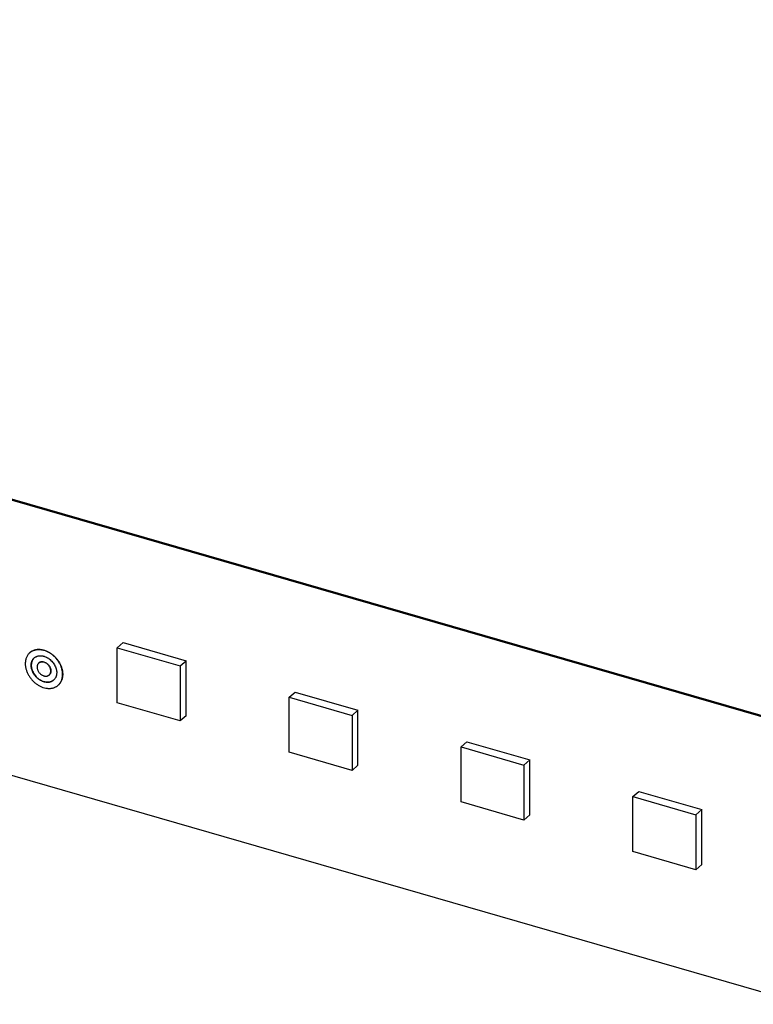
# Model space of a CAD drawing. Header units: millimetres. Extents: x 0 to 210, y 0 to 297.
# Tile 9 of 15: x 84 to 95, y 233 to 247. Entities that reach past the tile are written whole.
import ezdxf

# ---------------------------------------------------------------- set-up
doc = ezdxf.new("R2010")
doc.units = ezdxf.units.MM
doc.header["$LTSCALE"] = 19.36
doc.layers.get('0').update_dxf_attribs({"linetype": 'CONTINUOUS'})

msp = doc.modelspace()

# ---------------------------------------------------------------- linework, layer by layer
at = {"color": 7, "linetype": 'Continuous'}
for p, q in [((139.9832, 223.8112), (59.235, 247.1212)), ((59.2517, 247.1357), (139.9999, 223.8257)), ((59.235, 243.0838), (139.9832, 219.7738)), ((85.1825, 237.9159), (85.2691, 237.9909)), ((85.2691, 237.9909), (86.1919, 237.7245)), ((83.8993, 237.8419), (83.901, 237.8434)), ((85.1825, 237.1084), (85.1825, 237.9159)), ((85.1825, 237.9159), (86.1054, 237.6495)), ((84.0301, 237.6909), (84.0318, 237.6923)), ((86.1054, 237.6495), (86.1919, 237.7245)), ((86.1919, 236.917), (86.1919, 237.7245)), ((84.1827, 237.5147), (84.1844, 237.5161)), ((86.1054, 237.6495), (86.1054, 236.842)), ((84.3135, 237.3636), (84.3152, 237.3651)), ((87.7059, 237.1875), (87.7925, 237.2625)), ((87.7925, 237.2625), (88.7153, 236.9961)), ((86.1054, 236.842), (85.1825, 237.1084)), ((87.7059, 236.38), (87.7059, 237.1875)), ((87.7059, 237.1875), (88.6287, 236.9211)), ((88.6287, 236.9211), (88.7153, 236.9961)), ((88.7153, 236.1886), (88.7153, 236.9961)), ((86.1919, 236.917), (86.1054, 236.842)), ((88.6287, 236.9211), (88.6287, 236.1136)), ((90.2293, 236.459), (90.3159, 236.534)), ((90.3159, 236.534), (91.2387, 236.2676)), ((88.6287, 236.1136), (87.7059, 236.38)), ((90.2293, 235.6516), (90.2293, 236.459)), ((90.2293, 236.459), (91.1521, 236.1926)), ((91.1521, 236.1926), (91.2387, 236.2676)), ((91.2387, 235.4601), (91.2387, 236.2676)), ((88.7153, 236.1886), (88.6287, 236.1136)), ((91.1521, 236.1926), (91.1521, 235.3852)), ((92.7527, 235.7306), (92.8392, 235.8056)), ((92.8392, 235.8056), (93.7621, 235.5392)), ((91.1521, 235.3852), (90.2293, 235.6516)), ((92.7527, 234.9231), (92.7527, 235.7306)), ((92.7527, 235.7306), (93.6755, 235.4642)), ((93.6755, 235.4642), (93.7621, 235.5392)), ((93.7621, 234.7317), (93.7621, 235.5392)), ((91.2387, 235.4601), (91.1521, 235.3852)), ((93.6755, 235.4642), (93.6755, 234.6567)), ((93.6755, 234.6567), (92.7527, 234.9231)), ((93.7621, 234.7317), (93.6755, 234.6567))]:
    msp.add_line(p, q, dxfattribs=at)
for centre, start, end in [((84.0461, 237.6758), 131.39291, 131.92972), ((84.17, 237.5326), 309.85709, 310.35637)]:
    msp.add_arc(centre, 0.1218, start, end, dxfattribs=at)
for points, knots in [([(83.8993, 237.8419), (83.894, 237.8373), (83.8838, 237.8274), (83.8704, 237.8107), (83.8588, 237.7924), (83.8493, 237.7726), (83.8418, 237.7514), (83.8364, 237.7291), (83.8331, 237.7058), (83.8324, 237.6899), (83.8324, 237.6819)], [0, 0, 0, 0, 0.1183828, 0.2374903, 0.3580115, 0.4805674, 0.6056864, 0.7337864, 0.8651654, 1, 1, 1, 1]), ([(84.3804, 237.5237), (84.3804, 237.5307), (84.3798, 237.5449), (84.3774, 237.5662), (84.3735, 237.5877), (84.3662, 237.6168), (84.3558, 237.6455), (84.3428, 237.6735), (84.3278, 237.7013), (84.3059, 237.7345), (84.2751, 237.7712), (84.2406, 237.8041), (84.2029, 237.8324), (84.1694, 237.8518), (84.1419, 237.8644), (84.1146, 237.8748), (84.0868, 237.8823), (84.0591, 237.8866), (84.0387, 237.8881), (84.0188, 237.8879), (83.9993, 237.8862), (83.9805, 237.8827), (83.9624, 237.8777), (83.9451, 237.8711), (83.9287, 237.8629), (83.9133, 237.8533), (83.9038, 237.8458), (83.8993, 237.8419)], [0, 0, 0, 0, 0.0302373, 0.0611218, 0.0926322, 0.1247343, 0.1904901, 0.2240565, 0.2579786, 0.3265481, 0.3955652, 0.4643387, 0.5321924, 0.5985087, 0.630941, 0.6628071, 0.7246501, 0.7546211, 0.7839388, 0.8126176, 0.8406875, 0.8681953, 0.8952039, 0.9217915, 0.9480501, 0.9740826, 1, 1, 1, 1]), ([(83.901, 237.8434), (83.9055, 237.8473), (83.915, 237.8547), (83.9303, 237.8644), (83.9467, 237.8725), (83.964, 237.8792), (83.9822, 237.8842), (84.001, 237.8876), (84.0205, 237.8894), (84.0404, 237.8895), (84.0607, 237.888), (84.0885, 237.8838), (84.1163, 237.8763), (84.1436, 237.8659), (84.1711, 237.8533), (84.2046, 237.8339), (84.2422, 237.8056), (84.2768, 237.7727), (84.3075, 237.7359), (84.3295, 237.7027), (84.3445, 237.675), (84.3575, 237.647), (84.3678, 237.6182), (84.3752, 237.5892), (84.3791, 237.5676), (84.3815, 237.5463), (84.382, 237.5321), (84.382, 237.5251)], [0, 0, 0, 0, 0.0259174, 0.0519499, 0.0782085, 0.1047961, 0.1318047, 0.1593126, 0.1873825, 0.2160612, 0.245379, 0.27535, 0.3371929, 0.369059, 0.4014913, 0.4678077, 0.5356614, 0.6044348, 0.6734519, 0.7420214, 0.7759435, 0.8095099, 0.8752657, 0.9073678, 0.9388782, 0.9697627, 1, 1, 1, 1]), ([(83.9647, 237.7664), (83.9678, 237.7691), (83.9743, 237.7742), (83.9848, 237.7808), (83.996, 237.7864), (84.0078, 237.7909), (84.0202, 237.7943), (84.0331, 237.7967), (84.0465, 237.7979), (84.0601, 237.798), (84.074, 237.7969), (84.0881, 237.7948), (84.1023, 237.7915), (84.1215, 237.7857), (84.1452, 237.7757), (84.1724, 237.7599), (84.1982, 237.7405), (84.2219, 237.718), (84.2429, 237.6929), (84.2608, 237.6657), (84.2752, 237.6371), (84.2841, 237.6124), (84.2892, 237.5925), (84.2927, 237.573), (84.2938, 237.5583), (84.2938, 237.5487)], [0, 0, 0, 0, 0.0259191, 0.0519533, 0.0782136, 0.104803, 0.1318134, 0.1593231, 0.1873948, 0.2160755, 0.2453952, 0.2753682, 0.305993, 0.3372541, 0.4015221, 0.4678428, 0.535701, 0.604479, 0.6735006, 0.7420746, 0.8095377, 0.8752978, 0.9074021, 0.9389145, 1, 1, 1, 1]), ([(83.8324, 237.6819), (83.8324, 237.6749), (83.833, 237.6607), (83.8353, 237.6394), (83.8393, 237.6178), (83.8466, 237.5888), (83.857, 237.56), (83.87, 237.532), (83.885, 237.5043), (83.9069, 237.4711), (83.9376, 237.4343), (83.9722, 237.4014), (84.0099, 237.3731), (84.0433, 237.3537), (84.0709, 237.3411), (84.0982, 237.3307), (84.126, 237.3232), (84.1537, 237.319), (84.174, 237.3175), (84.194, 237.3176), (84.2135, 237.3194), (84.2323, 237.3228), (84.2504, 237.3278), (84.2677, 237.3345), (84.2841, 237.3426), (84.2995, 237.3523), (84.309, 237.3597), (84.3135, 237.3636)], [0, 0, 0, 0, 0.0302373, 0.0611218, 0.0926322, 0.1247343, 0.1904901, 0.2240565, 0.2579786, 0.3265481, 0.3955652, 0.4643387, 0.5321924, 0.5985087, 0.630941, 0.6628071, 0.7246501, 0.7546211, 0.7839388, 0.8126176, 0.8406875, 0.8681953, 0.8952039, 0.9217915, 0.9480501, 0.9740826, 1, 1, 1, 1]), ([(83.9189, 237.6569), (83.9189, 237.6624), (83.9194, 237.6733), (83.9216, 237.6892), (83.9253, 237.7045), (83.9305, 237.719), (83.937, 237.7325), (83.9449, 237.7451), (83.9541, 237.7565), (83.961, 237.7632), (83.9647, 237.7664)], [0, 0, 0, 0, 0.1348346, 0.2662136, 0.3943136, 0.5194326, 0.6419885, 0.7625097, 0.8816172, 1, 1, 1, 1]), ([(84.2481, 237.4392), (84.245, 237.4365), (84.2385, 237.4314), (84.228, 237.4248), (84.2168, 237.4192), (84.2049, 237.4147), (84.1925, 237.4112), (84.1796, 237.4089), (84.1663, 237.4077), (84.1527, 237.4076), (84.1388, 237.4086), (84.1247, 237.4108), (84.1105, 237.414), (84.0913, 237.4198), (84.0676, 237.4298), (84.0404, 237.4456), (84.0146, 237.465), (83.9909, 237.4875), (83.9699, 237.5127), (83.952, 237.5398), (83.9376, 237.5685), (83.9287, 237.5932), (83.9236, 237.6131), (83.9201, 237.6325), (83.9189, 237.6472), (83.9189, 237.6569)], [0, 0, 0, 0, 0.0259191, 0.0519533, 0.0782136, 0.104803, 0.1318134, 0.1593231, 0.1873948, 0.2160755, 0.2453952, 0.2753682, 0.305993, 0.3372541, 0.4015221, 0.4678428, 0.535701, 0.604479, 0.6735006, 0.7420746, 0.8095377, 0.8752978, 0.9074021, 0.9389145, 1, 1, 1, 1]), ([(83.9647, 237.7664), (83.9612, 237.7632), (83.9545, 237.7564), (83.9456, 237.7451), (83.938, 237.7327), (83.9317, 237.7193), (83.9268, 237.7051), (83.9232, 237.6901), (83.9211, 237.6744), (83.9206, 237.6637), (83.9206, 237.6583)], [0, 0, 0, 0, 0.1183181, 0.237439, 0.3580187, 0.4806459, 0.6058202, 0.7339357, 0.8652735, 1, 1, 1, 1]), ([(83.9206, 237.6583), (83.9206, 237.6487), (83.9217, 237.6341), (83.9252, 237.6148), (83.9302, 237.595), (83.939, 237.5704), (83.9533, 237.5419), (83.971, 237.5148), (83.9919, 237.4898), (84.0153, 237.4673), (84.0408, 237.4479), (84.0679, 237.432), (84.0959, 237.42), (84.1242, 237.4121), (84.1478, 237.4091), (84.1661, 237.409), (84.1794, 237.4101), (84.1923, 237.4122), (84.2047, 237.4155), (84.2166, 237.4198), (84.2278, 237.4252), (84.2384, 237.4316), (84.2449, 237.4366), (84.2481, 237.4392)], [0, 0, 0, 0, 0.0610248, 0.0925008, 0.1245655, 0.1902406, 0.2576166, 0.3261105, 0.3950682, 0.4638068, 0.531657, 0.5980052, 0.6623365, 0.7242782, 0.7836426, 0.8123838, 0.840515, 0.8680799, 0.8951383, 0.9217654, 0.9480498, 0.9740918, 1, 1, 1, 1]), ([(84.0301, 237.6909), (84.0281, 237.6892), (84.0244, 237.6855), (84.0194, 237.6794), (84.0152, 237.6726), (84.0117, 237.6653), (84.0089, 237.6576), (84.0069, 237.6493), (84.0057, 237.6407), (84.0055, 237.6349), (84.0055, 237.6319)], [0, 0, 0, 0, 0.1183828, 0.2374903, 0.3580115, 0.4805674, 0.6056864, 0.7337864, 0.8651654, 1, 1, 1, 1]), ([(84.2073, 237.5736), (84.2073, 237.5789), (84.2065, 237.5895), (84.203, 237.6054), (84.1973, 237.6213), (84.1895, 237.6367), (84.1799, 237.6513), (84.1686, 237.6648), (84.1558, 237.677), (84.142, 237.6874), (84.1273, 237.6959), (84.1121, 237.7023), (84.0968, 237.7064), (84.084, 237.7079), (84.0741, 237.7078), (84.067, 237.7072), (84.06, 237.7059), (84.0533, 237.7041), (84.047, 237.7016), (84.0409, 237.6986), (84.0353, 237.6951), (84.0318, 237.6923), (84.0301, 237.6909)], [0, 0, 0, 0, 0.0610928, 0.1246813, 0.1904492, 0.2579203, 0.3265024, 0.3955323, 0.4643185, 0.5321847, 0.5985133, 0.662789, 0.7246434, 0.7838989, 0.8125829, 0.840658, 0.8681709, 0.8951845, 0.9217771, 0.9480405, 0.9740778, 1, 1, 1, 1]), ([(84.0318, 237.6923), (84.0334, 237.6938), (84.0369, 237.6965), (84.0426, 237.7001), (84.0486, 237.7031), (84.055, 237.7055), (84.0617, 237.7074), (84.0686, 237.7086), (84.0758, 237.7093), (84.0857, 237.7093), (84.0984, 237.7079), (84.1138, 237.7037), (84.1289, 237.6973), (84.1436, 237.6888), (84.1575, 237.6784), (84.1702, 237.6663), (84.1816, 237.6527), (84.1912, 237.6381), (84.199, 237.6227), (84.2047, 237.6069), (84.2082, 237.5909), (84.209, 237.5803), (84.209, 237.5751)], [0, 0, 0, 0, 0.0259222, 0.0519595, 0.0782229, 0.1048155, 0.1318291, 0.159342, 0.1874171, 0.2161011, 0.2753567, 0.337211, 0.4014867, 0.4678153, 0.5356815, 0.6044677, 0.6734976, 0.7420797, 0.8095508, 0.8753187, 0.9389072, 1, 1, 1, 1]), ([(84.0055, 237.6319), (84.0055, 237.6267), (84.0063, 237.6161), (84.0098, 237.6001), (84.0155, 237.5843), (84.0232, 237.5689), (84.0329, 237.5543), (84.0442, 237.5407), (84.057, 237.5286), (84.0708, 237.5182), (84.0855, 237.5097), (84.1007, 237.5033), (84.116, 237.4991), (84.1288, 237.4977), (84.1387, 237.4977), (84.1458, 237.4984), (84.1528, 237.4996), (84.1595, 237.5015), (84.1658, 237.5039), (84.1719, 237.5069), (84.1775, 237.5105), (84.181, 237.5132), (84.1827, 237.5147)], [0, 0, 0, 0, 0.0610928, 0.1246813, 0.1904492, 0.2579203, 0.3265024, 0.3955323, 0.4643185, 0.5321847, 0.5985133, 0.662789, 0.7246434, 0.7838989, 0.8125829, 0.840658, 0.8681709, 0.8951845, 0.9217771, 0.9480405, 0.9740778, 1, 1, 1, 1]), ([(84.1827, 237.5147), (84.1847, 237.5164), (84.1884, 237.52), (84.1934, 237.5262), (84.1976, 237.5329), (84.2011, 237.5402), (84.2039, 237.548), (84.2059, 237.5562), (84.2071, 237.5648), (84.2073, 237.5707), (84.2073, 237.5736)], [0, 0, 0, 0, 0.1183828, 0.2374903, 0.3580115, 0.4805674, 0.6056864, 0.7337864, 0.8651654, 1, 1, 1, 1]), ([(84.209, 237.5751), (84.209, 237.5721), (84.2087, 237.5663), (84.2075, 237.5577), (84.2056, 237.5494), (84.2028, 237.5417), (84.1993, 237.5344), (84.195, 237.5276), (84.1901, 237.5215), (84.1863, 237.5178), (84.1844, 237.5161)], [0, 0, 0, 0, 0.1348346, 0.2662136, 0.3943136, 0.5194326, 0.6419885, 0.7625097, 0.8816172, 1, 1, 1, 1]), ([(84.2938, 237.5487), (84.2938, 237.5432), (84.2934, 237.5323), (84.2912, 237.5163), (84.2875, 237.5011), (84.2823, 237.4866), (84.2758, 237.473), (84.2679, 237.4605), (84.2587, 237.4491), (84.2517, 237.4423), (84.2481, 237.4392)], [0, 0, 0, 0, 0.1348346, 0.2662136, 0.3943136, 0.5194326, 0.6419885, 0.7625097, 0.8816172, 1, 1, 1, 1]), ([(84.3135, 237.3636), (84.3188, 237.3683), (84.329, 237.3782), (84.3424, 237.3948), (84.354, 237.4131), (84.3635, 237.433), (84.371, 237.4541), (84.3764, 237.4764), (84.3797, 237.4998), (84.3804, 237.5157), (84.3804, 237.5237)], [0, 0, 0, 0, 0.1183828, 0.2374903, 0.3580115, 0.4805674, 0.6056864, 0.7337864, 0.8651654, 1, 1, 1, 1]), ([(84.382, 237.5251), (84.382, 237.5171), (84.3813, 237.5012), (84.3781, 237.4779), (84.3727, 237.4556), (84.3652, 237.4344), (84.3556, 237.4146), (84.3441, 237.3963), (84.3307, 237.3796), (84.3205, 237.3697), (84.3152, 237.3651)], [0, 0, 0, 0, 0.1348346, 0.2662136, 0.3943136, 0.5194326, 0.6419885, 0.7625097, 0.8816172, 1, 1, 1, 1])]:
    msp.add_open_spline(points, degree=3, knots=knots, dxfattribs=at)

doc.saveas('drawing.dxf')
